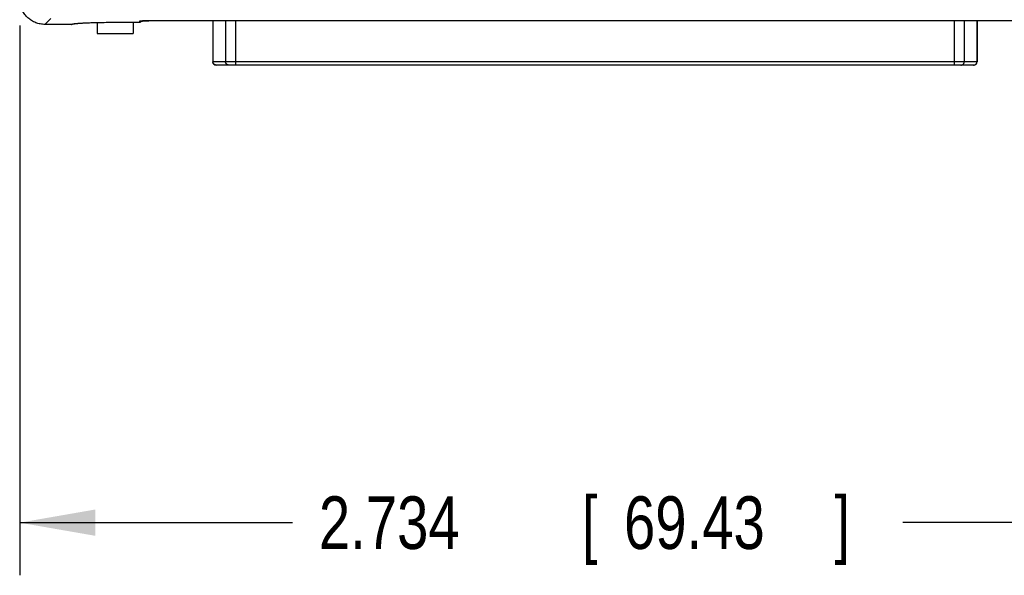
# Model space of a CAD drawing. Header units: inches. Extents: x 0.2 to 16.8, y 0.1 to 10.8.
# Tile 2 of 15: x 7.3 to 9.6, y 2.6 to 3.9. Entities that reach past the tile are written whole.
import ezdxf

# ---------------------------------------------------------------- set-up
doc = ezdxf.new("R2010")
doc.units = ezdxf.units.IN
doc.header["$LTSCALE"] = 0.935
doc.header["$MEASUREMENT"] = 0
doc.layers.get('0').update_dxf_attribs({"linetype": 'CONTINUOUS'})
doc.layers.add('DIMENSIONS', color=7, linetype='CONTINUOUS')
doc.styles.get("Standard").update_dxf_attribs({"font": 'txt', "width": 0.8})
doc.dimstyles.new('DIMSTYLE_1', dxfattribs={"dimtxt": 0.125, "dimasz": 0.18, "dimexe": 0.18, "dimexo": 0.0625, "dimgap": 0.09, "dimtad": 0, "dimtih": 1, "dimtoh": 1, "dimdec": 3, "dimzin": 4, "dimdsep": 46, "dimtxsty": 'STANDARD', "dimblk": '_FILLED', "dimblk1": '_FILLED', "dimblk2": '_FILLED', "dimcen": 0.09, "dimadec": 0, "dimazin": 0, "dimtp": 0.01, "dimtm": 0.01, "dimtfac": 1, "dimtdec": 3, "dimtofl": 0, "dimtmove": 0, "dimatfit": 3, "dimldrblk": '_FILLED', "dimfxl": 1, "dimtolj": 1, "dimtzin": 4, "dimarcsym": 0})

# ---------------------------------------------------------------- blocks, each defined once
blk = doc.blocks.new('_FILLED')
at = {"color": 0, "linetype": 'BYBLOCK'}
blk.add_solid([(0, 0), (-1, 0.174), (-1, -0.174)], dxfattribs=at)
blk = doc.blocks.new('*D1')
at = {"layer": 'DIMENSIONS', "color": 2, "linetype": 'CONTINUOUS'}
for p, q in [((7.2615, 3.8855), (7.2615, 2.5798)), ((9.9951, 3.8855), (9.9951, 2.5798)), ((7.2615, 2.7048), (7.91, 2.7048)), ((9.9951, 2.7048), (9.36, 2.7048))]:
    blk.add_line(p, q, dxfattribs=at)
at = {"layer": 'DIMENSIONS', "color": 2, "linetype": 'CONTINUOUS', "xscale": 0.18, "yscale": 0.18, "zscale": 0.18}
for p, rotation in [((7.2615, 2.7048), 180), ((9.9951, 2.7048), 360)]:
    blk.add_blockref('_FILLED', p, dxfattribs=dict(at, rotation=rotation))
at = {"layer": 'DIMENSIONS', "color": 2, "linetype": 'CONTINUOUS', "width": 0.8}
for s, p in [('2.734', (7.9725, 2.6423)), ('[', (8.5975, 2.6423)), ('69.43', (8.6975, 2.6423)), (']', (9.1975, 2.6423))]:
    blk.add_text(s, height=0.125, dxfattribs=at).set_placement(p)

msp = doc.modelspace()

# ---------------------------------------------------------------- linework, layer by layer
at = {"color": 7, "linetype": 'CONTINUOUS'}
for p, q in [((7.3214, 3.8881), (7.3353, 3.9019)), ((7.3214, 3.8881), (7.3214, 3.8881)), ((7.3837, 3.8881), (7.3214, 3.8881)), ((7.3837, 3.8881), (7.3837, 3.8881)), ((7.3861, 3.8888), (7.3869, 3.889)), ((7.3869, 3.889), (7.3887, 3.8894)), ((7.3887, 3.8894), (7.3915, 3.8898)), ((7.4454, 3.8927), (7.4454, 3.8664)), ((7.4813, 3.8932), (7.5458, 3.8932)), ((7.4884, 3.8932), (7.4884, 3.8932)), ((7.5314, 3.8932), (7.5314, 3.8664)), ((7.5462, 3.8953), (7.5458, 3.8932)), ((7.5458, 3.8932), (7.5458, 3.8932)), ((7.5479, 3.8957), (7.5482, 3.8958)), ((7.5483, 3.8958), (7.5491, 3.8959)), ((9.6855, 3.8966), (7.5684, 3.8966)), ((7.5712, 3.8966), (7.5712, 3.8966)), ((7.7203, 3.8966), (7.7203, 3.7994)), ((7.7206, 3.8966), (7.7206, 3.7994)), ((7.7508, 3.8966), (7.7508, 3.7994)), ((7.774, 3.8966), (7.774, 3.7916)), ((9.4827, 3.7916), (9.4827, 3.8966)), ((9.5059, 3.8966), (9.5059, 3.7994)), ((9.5361, 3.8966), (9.5361, 3.7994)), ((9.5364, 3.8966), (9.5364, 3.7994)), ((7.4454, 3.8664), (7.5314, 3.8664)), ((9.5364, 3.7994), (7.7203, 3.7994)), ((9.5285, 3.7916), (7.7281, 3.7916))]:
    msp.add_line(p, q, dxfattribs=at)
for points in [[(7.3915, 3.8898), (7.3952, 3.8902), (7.3998, 3.8906), (7.4054, 3.8911), (7.4118, 3.8915), (7.4192, 3.8918), (7.4275, 3.8922), (7.4367, 3.8925), (7.4467, 3.8927), (7.4575, 3.893), (7.4691, 3.8931), (7.4813, 3.8932)], [(7.5491, 3.8959), (7.5502, 3.896), (7.5516, 3.8961), (7.5533, 3.8962)], [(7.5533, 3.8962), (7.5553, 3.8963), (7.5575, 3.8964), (7.5599, 3.8965), (7.5626, 3.8966), (7.5655, 3.8966), (7.5684, 3.8966)]]:
    msp.add_lwpolyline(points, dxfattribs=at)
for centre, start, end in [((7.7281, 3.7994), 180, 270), ((9.5285, 3.7994), 270, 360)]:
    msp.add_arc(centre, 0.00787, start, end, dxfattribs=at)
for points, knots in [([(7.3214, 3.8881), (7.3196, 3.8881), (7.3159, 3.8883), (7.3104, 3.889), (7.305, 3.8903), (7.2997, 3.8921), (7.2947, 3.8943), (7.2898, 3.897), (7.2853, 3.9002), (7.281, 3.9037), (7.2771, 3.9076), (7.2736, 3.9119), (7.2704, 3.9164), (7.2677, 3.9213), (7.2655, 3.9263), (7.2637, 3.9316), (7.2625, 3.937), (7.2617, 3.9425), (7.2615, 3.9462), (7.2615, 3.948)], [0, 0, 0, 0, 0.05896, 0.117903, 0.176818, 0.235709, 0.294577, 0.353416, 0.412202, 0.470919, 0.529587, 0.588241, 0.646916, 0.705636, 0.764418, 0.823259, 0.882148, 0.941074, 1, 1, 1, 1]), ([(7.3836, 3.8881), (7.3839, 3.8883), (7.3848, 3.8886), (7.3865, 3.8891), (7.389, 3.8895), (7.3908, 3.8897), (7.3919, 3.8899)], [0, 0, 0, 0, 0.128135, 0.336144, 0.627107, 1, 1, 1, 1]), ([(7.3837, 3.8881), (7.3839, 3.8881), (7.3845, 3.8881), (7.3853, 3.8884), (7.3859, 3.8886), (7.3861, 3.8888), (7.3861, 3.8888)], [0, 0, 0, 0, 0.325915, 0.650583, 0.978678, 1, 1, 1, 1]), ([(7.3919, 3.8899), (7.3931, 3.89), (7.3959, 3.8903), (7.4003, 3.8907), (7.4053, 3.8911), (7.4109, 3.8914), (7.4171, 3.8918), (7.4237, 3.8921), (7.4308, 3.8923), (7.4383, 3.8926), (7.4462, 3.8928), (7.4543, 3.8929), (7.4627, 3.893), (7.4712, 3.8931), (7.4798, 3.8932), (7.4855, 3.8932), (7.4884, 3.8932)], [0, 0, 0, 0, 0.039476, 0.085538, 0.137859, 0.196163, 0.260084, 0.329129, 0.402774, 0.480513, 0.56188, 0.646348, 0.733188, 0.821619, 0.910834, 1, 1, 1, 1]), ([(7.5458, 3.8932), (7.5461, 3.8932), (7.5467, 3.8933), (7.5475, 3.8935), (7.5483, 3.8939), (7.549, 3.8944), (7.5497, 3.895), (7.5501, 3.8956), (7.5503, 3.8959), (7.5503, 3.896)], [0, 0, 0, 0, 0.155998, 0.311972, 0.467913, 0.623816, 0.779682, 0.935515, 1, 1, 1, 1]), ([(7.5476, 3.8958), (7.5473, 3.8957), (7.5469, 3.8957), (7.5464, 3.8955), (7.5462, 3.8954), (7.5462, 3.8953)], [0, 0, 0, 0, 0.525157, 0.852937, 1, 1, 1, 1]), ([(7.5482, 3.8958), (7.5481, 3.8957), (7.5477, 3.8956), (7.5473, 3.8955), (7.547, 3.8954)], [0, 0, 0, 0, 0.28991, 1, 1, 1, 1]), ([(7.5536, 3.8963), (7.553, 3.8962), (7.5518, 3.8962), (7.5502, 3.896), (7.5491, 3.896), (7.5487, 3.8959)], [0, 0, 0, 0, 0.38303, 0.71803, 1, 1, 1, 1]), ([(7.5712, 3.8966), (7.5703, 3.8966), (7.5684, 3.8966), (7.5657, 3.8966), (7.5631, 3.8966), (7.5605, 3.8965), (7.558, 3.8965), (7.5557, 3.8964), (7.5543, 3.8963), (7.5536, 3.8963)], [0, 0, 0, 0, 0.154272, 0.309062, 0.461771, 0.609681, 0.750138, 0.880803, 1, 1, 1, 1]), ([(7.7258, 3.792), (7.7255, 3.7921), (7.7248, 3.7924), (7.7238, 3.793), (7.7229, 3.7938), (7.7221, 3.7948), (7.7214, 3.7959), (7.721, 3.797), (7.7207, 3.7982), (7.7206, 3.799), (7.7206, 3.7994)], [0, 0, 0, 0, 0.104673, 0.231774, 0.359166, 0.486863, 0.61485, 0.743083, 0.871495, 1, 1, 1, 1]), ([(7.728, 3.7916), (7.7277, 3.7916), (7.727, 3.7917), (7.7263, 3.7918), (7.7259, 3.792), (7.7258, 3.792)], [0, 0, 0, 0, 0.36311, 0.905102, 1, 1, 1, 1]), ([(7.7585, 3.7916), (7.7581, 3.7916), (7.7573, 3.7916), (7.7561, 3.7919), (7.755, 3.7924), (7.7539, 3.793), (7.753, 3.7938), (7.7522, 3.7948), (7.7516, 3.7959), (7.7511, 3.797), (7.7508, 3.7982), (7.7508, 3.799), (7.7508, 3.7994)], [0, 0, 0, 0, 0.099243, 0.19856, 0.298019, 0.397672, 0.497554, 0.597675, 0.698023, 0.798564, 0.899245, 1, 1, 1, 1]), ([(9.4982, 3.7916), (9.4986, 3.7916), (9.4994, 3.7916), (9.5006, 3.7919), (9.5017, 3.7924), (9.5027, 3.793), (9.5037, 3.7938), (9.5045, 3.7948), (9.5051, 3.7959), (9.5056, 3.797), (9.5059, 3.7982), (9.5059, 3.799), (9.5059, 3.7994)], [0, 0, 0, 0, 0.099243, 0.19856, 0.298019, 0.397672, 0.497554, 0.597675, 0.698023, 0.798564, 0.899245, 1, 1, 1, 1]), ([(9.5287, 3.7916), (9.529, 3.7916), (9.5296, 3.7917), (9.5304, 3.7918), (9.5308, 3.792), (9.5309, 3.792)], [0, 0, 0, 0, 0.36311, 0.905102, 1, 1, 1, 1]), ([(9.5309, 3.792), (9.5312, 3.7921), (9.5319, 3.7924), (9.5329, 3.793), (9.5338, 3.7938), (9.5346, 3.7948), (9.5352, 3.7959), (9.5357, 3.797), (9.536, 3.7982), (9.5361, 3.799), (9.5361, 3.7994)], [0, 0, 0, 0, 0.104673, 0.231774, 0.359166, 0.486863, 0.61485, 0.743083, 0.871495, 1, 1, 1, 1])]:
    msp.add_open_spline(points, degree=3, knots=knots, dxfattribs=at)
for points in [[(7.547, 3.8954), (7.5467, 3.8954), (7.5465, 3.8953), (7.5462, 3.8953)], [(7.5487, 3.8959), (7.5483, 3.8959), (7.548, 3.8958), (7.5476, 3.8958)], [(7.7284, 3.7916), (7.7282, 3.7916), (7.7281, 3.7916), (7.728, 3.7916)], [(9.5283, 3.7916), (9.5284, 3.7916), (9.5286, 3.7916), (9.5287, 3.7916)]]:
    msp.add_open_spline(points, degree=3, dxfattribs=at)

# ---------------------------------------------------------------- dimensions: what is measured, and where the dimension line sits
at = {"layer": 'DIMENSIONS', "color": 2, "linetype": 'CONTINUOUS'}
dim = msp.add_linear_dim(base=(9.9951, 2.7048), p1=(7.2615, 3.8855), p2=(9.9951, 3.8855), dimstyle='DIMSTYLE_1', dxfattribs=at)
dim.commit()
dim.dimension.update_dxf_attribs({"geometry": '*D1', "text_midpoint": (8.635, 2.7048), "dimtype": 160})

doc.saveas('drawing.dxf')
